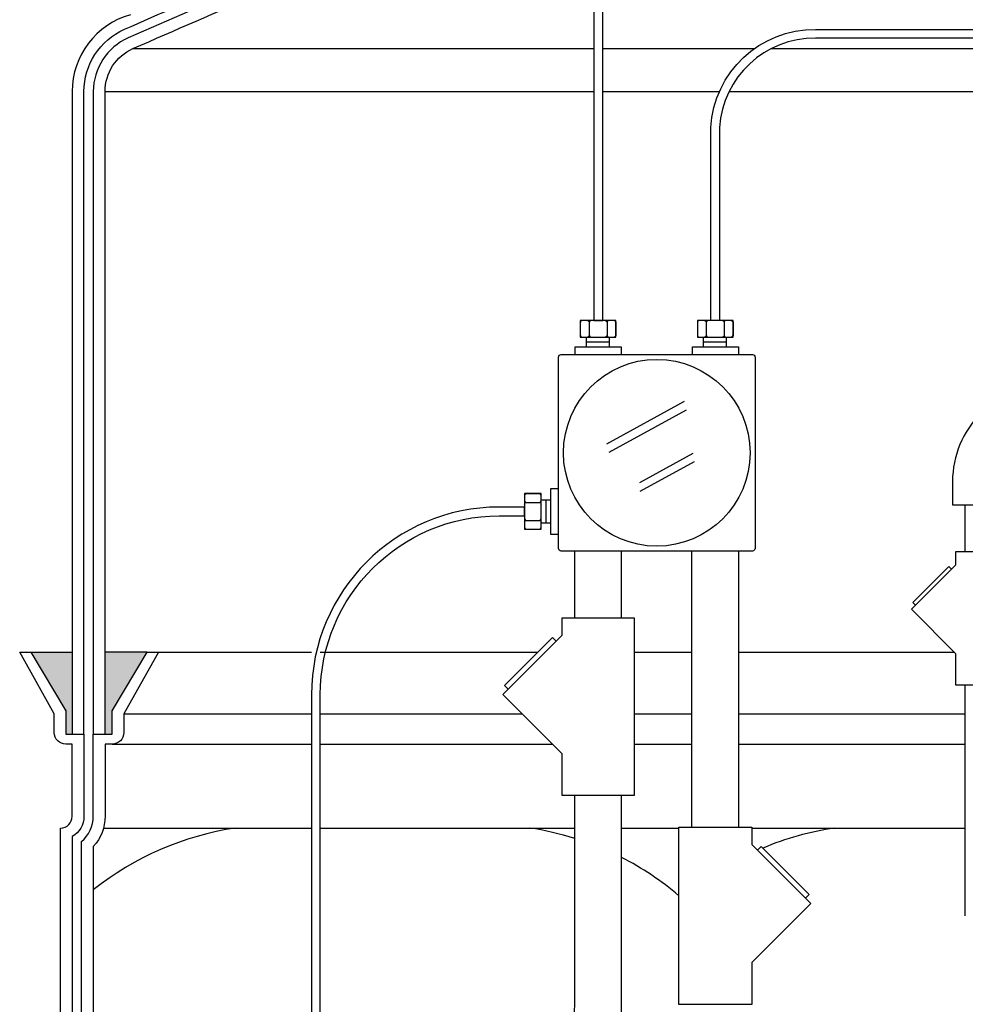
# Model space of a CAD drawing. Extents: x -169 to 6736, y -208 to 3022.
# Tile 58 of 256: x 236 to 256, y 830 to 851. Entities that reach past the tile are written whole.
import ezdxf

# ---------------------------------------------------------------- set-up
doc = ezdxf.new("R2010")
doc.units = 0
doc.header["$MEASUREMENT"] = 0
for name, color, linetype in [('CONDUIT', 2, 'CONTINUOUS'), ('FRP-SUMP', 2, 'CONTINUOUS'), ('J-BOX', 2, 'CONTINUOUS'), ('PROBE', 2, 'CONTINUOUS')]:
    doc.layers.add(name, color=color, linetype=linetype)

msp = doc.modelspace()

# ---------------------------------------------------------------- hatches: boundary and pattern name
at = {"layer": 'FRP-SUMP'}
for points in [[(237.06194, 837.39649), (236.17849, 837.39649), (236.92849, 836.14649), (236.92849, 835.64649), (237.06194, 835.64649)], [(238.66194, 837.39649), (237.76194, 837.39649), (237.76194, 835.64649), (237.91194, 835.64649), (237.91194, 836.14649)]]:
    msp.add_hatch(color=256, dxfattribs=at).paths.add_polyline_path(points)

# ---------------------------------------------------------------- linework, layer by layer
at = {"layer": 'CONDUIT'}
for p, q in [((256.10081, 839.53293), (256.10081, 840.53293)), ((247.77374, 838.12213), (247.77374, 839.54903)), ((248.77374, 838.12213), (248.77374, 839.54903)), ((250.27411, 833.66767), (250.27411, 839.54903)), ((251.27411, 833.66767), (251.27411, 839.54903)), ((256.10081, 831.77267), (256.10081, 836.69951)), ((247.77374, 829.89136), (247.77374, 834.34423)), ((248.77374, 829.89136), (248.77374, 834.34423))]:
    msp.add_line(p, q, dxfattribs=at)
msp.add_lwpolyline([(255.82825, 840.53293), (257.12825, 840.53293), (257.12825, 841.03293, -0.19891163), (257.34792, 841.56326), (257.70147, 841.91681), (256.78223, 842.83605), (256.42868, 842.4825, 0.19891237), (255.82825, 841.03422), (255.82825, 840.53293)], format="xyb", dxfattribs=at)
for points in [[(255.8949, 839.25187), (254.95206, 838.30904), (255.8949, 837.3662), (255.8949, 836.69951), (257.0616, 836.69951), (257.0616, 839.53293), (255.8949, 839.53293)], [(247.49594, 837.74738), (246.23882, 836.49027), (247.49594, 835.23315), (247.49594, 834.34423), (249.05154, 834.34423), (249.05154, 838.12213), (247.49594, 838.12213)], [(251.55191, 833.29293), (252.80903, 832.03581), (251.55191, 830.7787), (251.55191, 829.88978), (249.99631, 829.88978), (249.99631, 833.66767), (251.55191, 833.66767)]]:
    msp.add_lwpolyline(points, close=True, dxfattribs=at)
for points in [[(255.80651, 839.16348), (255.74758, 839.22241), (254.98152, 838.45635), (255.04045, 838.39743)], [(247.37808, 837.62953), (247.29951, 837.7081), (246.2781, 836.68669), (246.35667, 836.60812)], [(251.66976, 833.17508), (251.74833, 833.25365), (252.76974, 832.23224), (252.69117, 832.15367)]]:
    msp.add_lwpolyline(points, dxfattribs=at)
for radius in [4, 3]:
    msp.add_arc((244.77374, 829.89136), radius, 270, 0, dxfattribs=at)
at = {"layer": 'FRP-SUMP', "color": 7, "linetype": 'Continuous'}
for p, q in [((238.35694, 850.25625), (248.18503, 850.25625)), ((248.37253, 850.25625), (251.60419, 850.25625)), ((251.96433, 850.25625), (265.41717, 850.25625)), ((237.76194, 849.34194), (248.18503, 849.34194)), ((248.37253, 849.34194), (250.85962, 849.34194)), ((251.06613, 849.34194), (266.26643, 849.34194)), ((238.89847, 837.39649), (242.16315, 837.39649)), ((242.35065, 837.39649), (246.9879, 837.39649)), ((249.05154, 837.39649), (250.27411, 837.39649)), ((251.27411, 837.39649), (255.86461, 837.39649)), ((238.16194, 836.08125), (242.16315, 836.08125)), ((242.35065, 836.08125), (246.64783, 836.08125)), ((249.05154, 836.08125), (250.27411, 836.08125)), ((251.27411, 836.08125), (256.10081, 836.08125)), ((237.91194, 835.4329), (242.16315, 835.4329)), ((242.35065, 835.4329), (247.29618, 835.4329)), ((249.05154, 835.4329), (250.27411, 835.4329)), ((251.27411, 835.4329), (256.10081, 835.4329))]:
    msp.add_line(p, q, dxfattribs=at)
at = {"layer": 'FRP-SUMP'}
for p, q in [((236.17849, 837.39649), (237.06194, 837.39649)), ((238.66194, 837.39649), (237.76194, 837.39649))]:
    msp.add_line(p, q, dxfattribs=at)
at = {"layer": 'FRP-SUMP', "color": 7}
for p, q in [((237.72846, 833.64649), (242.16315, 833.64649)), ((242.35065, 833.64649), (247.77374, 833.64649)), ((248.77374, 833.64649), (249.99631, 833.64649)), ((251.55191, 833.64649), (256.10081, 833.64649))]:
    msp.add_line(p, q, dxfattribs=at)
at = {"layer": 'FRP-SUMP'}
for points in [[(243.51906, 852.68691, 0.01036772), (238.25569, 850.48483, 0.29672907), (237.51194, 849.34194), (237.51194, 835.64649), (237.76194, 835.64649), (237.76194, 849.34194, -0.29672907), (238.35694, 850.25625, -0.01067744), (243.76906, 852.51663)], [(238.30583, 850.97961, 0.33671624), (237.06194, 849.34194), (237.06194, 835.64649), (237.31194, 835.64649), (237.31194, 849.34194, -0.29672907), (238.17469, 850.6677, -0.0090466), (242.76906, 852.60416)], [(236.81194, 814.64881), (236.81194, 833.64649), (236.81194, 833.64649, 0.41421356), (237.06194, 833.89649), (237.06194, 835.4329), (236.92849, 835.4329, -0.41421356), (236.67849, 835.6829), (236.67849, 836.08125), (235.94196, 837.39649), (236.17849, 837.39649), (236.92849, 836.14649), (236.92849, 835.64649), (237.06194, 835.64649), (237.31194, 835.64649), (237.31194, 835.64649), (237.31194, 835.64649), (237.31194, 835.64649), (237.31194, 835.64649), (237.31194, 833.89649, -0.26794919), (237.06194, 833.46348), (237.06194, 814.83182, -0.26794919)]]:
    msp.add_lwpolyline(points, format="xyb", dxfattribs=at)
msp.add_lwpolyline([(237.51194, 811.64881), (237.51194, 814.39881, 0.22167085), (237.26194, 814.935), (237.26194, 833.3603, 0.22167085), (237.51194, 833.89649), (237.51194, 835.64649), (237.76194, 835.64649), (237.91194, 835.64649), (237.91194, 836.14649), (238.66194, 837.39649), (238.89847, 837.39649), (238.16194, 836.08125), (238.16194, 835.6829, -0.41421356), (237.91194, 835.4329), (237.76194, 835.4329), (237.76194, 833.89649, -0.18776323), (237.51194, 833.25423), (237.51194, 815.04107, -0.18776323), (237.76194, 814.39881), (237.76194, 811.64881), (237.51194, 811.64881)], format="xyb", close=True, dxfattribs=at)
at = {"layer": 'FRP-SUMP', "color": 7}
for points in [[(247.77374, 833.42688, 0.03875218), (246.81346, 833.64649)], [(253.31346, 833.64649, 0.06265937), (251.78316, 833.21882, 0.06265937)], [(249.99631, 832.20427, 0.05790471), (248.77374, 833.01906, 0.05790471)]]:
    msp.add_lwpolyline(points, format="xyb", dxfattribs=at)
msp.add_arc((241.47923, 827.35099), 6.36447, 98.442948, 128.561095, dxfattribs=at)
at = {"layer": 'J-BOX', "color": 7}
for p, q in [((248.45975, 841.83631), (250.11214, 842.74166)), ((248.50532, 841.65494), (250.15771, 842.56029)), ((249.16067, 841.00765), (250.30003, 841.63191)), ((249.17196, 840.82628), (250.32987, 841.4607))]:
    msp.add_line(p, q, dxfattribs=at)
at = {"layer": 'J-BOX'}
msp.add_lwpolyline([(247.42955, 839.60459), (247.42955, 843.68222, -0.41421356), (247.48511, 843.73778), (251.56274, 843.73778, -0.41421356), (251.6183, 843.68222), (251.6183, 839.60459, -0.41421356), (251.56274, 839.54903), (247.48511, 839.54903, -0.41421356)], format="xyb", close=True, dxfattribs=at)
msp.add_circle((249.52392, 841.6434), 1.98948, dxfattribs=at)
at = {"layer": 'PROBE'}
for p, q in [((248.02427, 843.89942), (248.02427, 844.11064)), ((248.51311, 843.89942), (248.51311, 844.11064)), ((250.51959, 843.89942), (250.51959, 844.11064)), ((251.00844, 843.89942), (251.00844, 844.11064)), ((247.2679, 840.6326), (247.05668, 840.6326)), ((247.2679, 840.14375), (247.05668, 840.14375))]:
    msp.add_line(p, q, dxfattribs=at)
at = {"layer": 'PROBE', "color": 7}
for p, q in [((248.02427, 844.00503), (248.51311, 844.00503)), ((250.51959, 844.00503), (251.00844, 844.00503)), ((247.16229, 840.14375), (247.16229, 840.6326))]:
    msp.add_line(p, q, dxfattribs=at)
at = {"layer": 'PROBE'}
for points in [[(258.86281, 863.54996), (258.86281, 863.54996), (258.86281, 863.74079, 0.41421356), (257.17531, 865.42829), (254.90049, 865.42829, 0.1316525), (253.40049, 865.02637), (249.68503, 862.88125, 0.26794919), (248.18503, 860.28317), (248.18503, 844.46083), (248.37253, 844.46083), (248.37253, 860.17492, -0.26794919), (249.87253, 862.773), (253.45073, 864.83887, -0.1316525), (254.95073, 865.24079), (257.17531, 865.24079, -0.41421356), (258.67531, 863.74079), (258.67531, 863.54996)], [(250.67531, 844.46083), (250.67531, 848.57324, -0.40047434), (252.91042, 850.66699), (264.52204, 850.66699, -0.41421356), (266.61579, 848.57324), (266.61579, 847.23135), (266.42829, 847.23135), (266.42829, 848.57324, 0.41421356), (264.52204, 850.47949), (252.91042, 850.47949, 0.39914995), (250.86281, 848.57324), (250.86281, 844.46083)], [(242.16315, 829.39391), (242.35065, 829.39391), (242.35065, 836.48697, -0.41421356), (246.16315, 840.29947), (246.70649, 840.29947), (246.70649, 840.48697), (246.16315, 840.48697, 0.41421356), (242.16315, 836.48697)]]:
    msp.add_lwpolyline(points, format="xyb", close=True, dxfattribs=at)
at = {"layer": 'PROBE', "color": 7}
for points in [[(247.92477, 844.46083, 0.41421356), (247.89352, 844.42958), (247.89352, 844.14189, 0.41421356), (247.92477, 844.11064)], [(248.05238, 844.46083, -0.41421356), (248.08363, 844.42958), (248.08363, 844.14189, -0.41421356), (248.05238, 844.11064)], [(248.11488, 844.46083, 0.41421356), (248.08363, 844.42958), (248.08363, 844.14189, 0.41421356), (248.11488, 844.11064)], [(248.43259, 844.46083, -0.41421356), (248.46384, 844.42958), (248.46384, 844.14189, -0.41421356), (248.43259, 844.11064)], [(248.49509, 844.46083, 0.41421356), (248.46384, 844.42958), (248.46384, 844.14189, 0.41421356), (248.49509, 844.11064)], [(248.6227, 844.46083, -0.41421356), (248.65395, 844.42958), (248.65395, 844.14189, -0.41421356), (248.6227, 844.11064)], [(250.4201, 844.46083, 0.41421356), (250.38885, 844.42958), (250.38885, 844.14189, 0.41421356), (250.4201, 844.11064)], [(250.54771, 844.46083, -0.41421356), (250.57896, 844.42958), (250.57896, 844.14189, -0.41421356), (250.54771, 844.11064)], [(250.61021, 844.46083, 0.41421356), (250.57896, 844.42958), (250.57896, 844.14189, 0.41421356), (250.61021, 844.11064)], [(250.92792, 844.46083, -0.41421356), (250.95917, 844.42958), (250.95917, 844.14189, -0.41421356), (250.92792, 844.11064)], [(250.99042, 844.46083, 0.41421356), (250.95917, 844.42958), (250.95917, 844.14189, 0.41421356), (250.99042, 844.11064)], [(251.11803, 844.46083, -0.41421356), (251.14928, 844.42958), (251.14928, 844.14189, -0.41421356), (251.11803, 844.11064)], [(246.70649, 840.74218, -0.41421356), (246.73774, 840.77343), (247.02543, 840.77343, -0.41421356), (247.05668, 840.74218)], [(246.70649, 840.61457, 0.41421356), (246.73774, 840.58332), (247.02543, 840.58332, 0.41421356), (247.05668, 840.61457)], [(246.70649, 840.55207, -0.41421356), (246.73774, 840.58332), (247.02543, 840.58332, -0.41421356), (247.05668, 840.55207)], [(246.70649, 840.23436, 0.41421356), (246.73774, 840.20311), (247.02543, 840.20311, 0.41421356), (247.05668, 840.23436)], [(246.70649, 840.17186, -0.41421356), (246.73774, 840.20311), (247.02543, 840.20311, -0.41421356), (247.05668, 840.17186)], [(246.70649, 840.04425, 0.41421356), (246.73774, 840.013), (247.02543, 840.013, 0.41421356), (247.05668, 840.04425)]]:
    msp.add_lwpolyline(points, format="xyb", dxfattribs=at)
at = {"layer": 'PROBE'}
for points in [[(248.65395, 844.46083), (247.89352, 844.46083), (247.89352, 844.11064), (248.65395, 844.11064)], [(251.14928, 844.46083), (250.38885, 844.46083), (250.38885, 844.11064), (251.14928, 844.11064)], [(246.70649, 840.77343), (246.70649, 840.013), (247.05668, 840.013), (247.05668, 840.77343)]]:
    msp.add_lwpolyline(points, close=True, dxfattribs=at)
for points in [[(247.78194, 843.74192), (247.78194, 843.89942), (248.76553, 843.89942), (248.76553, 843.73778)], [(250.28231, 843.74192), (250.28231, 843.89942), (251.2659, 843.89942), (251.2659, 843.73778)], [(247.4254, 839.90142), (247.2679, 839.90142), (247.2679, 840.88501), (247.42955, 840.88501)]]:
    msp.add_lwpolyline(points, dxfattribs=at)
at = {"layer": 'PROBE', "linetype": 'Continuous'}
for centre, start, end in [((248.6227, 844.14189), 270, 360), ((251.11803, 844.14189), 270, 360), ((247.02543, 840.74218), 360, 90)]:
    msp.add_arc(centre, 0.03125, start, end, dxfattribs=at)

doc.saveas('drawing.dxf')
